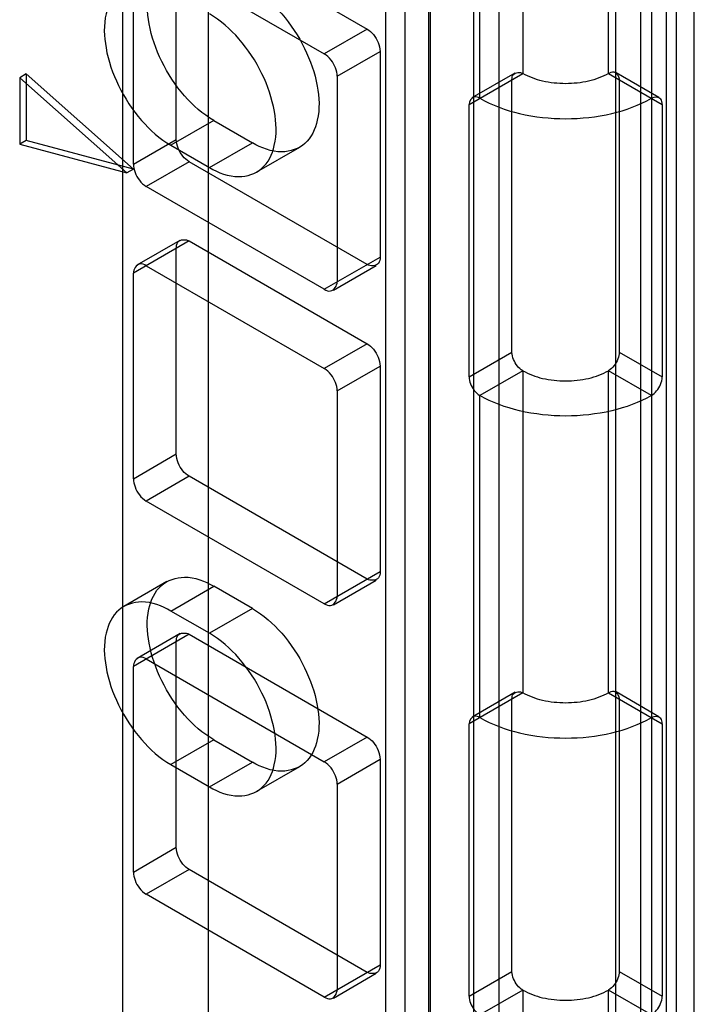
# Model space of a CAD drawing. Header units: millimetres. Extents: x 188 to 1028, y 131 to 1566.
# Tile 151 of 256: x 560 to 582, y 880 to 912. Entities that reach past the tile are written whole.
import ezdxf

# ---------------------------------------------------------------- set-up
doc = ezdxf.new("R2010")
doc.units = ezdxf.units.MM
doc.header["$LTSCALE"] = 110.325218
doc.layers.get('0').update_dxf_attribs({"linetype": 'CONTINUOUS'})

msp = doc.modelspace()

# ---------------------------------------------------------------- linework, layer by layer
at = {"color": 7, "linetype": 'CONTINUOUS'}
for p, q in [((580.636, 1550.662), (580.636, 569.226)), ((582.05, 591.271), (582.05, 1549.845)), ((579.465, 592.088), (579.465, 1549.029)), ((581.465, 592.088), (581.465, 1549.029)), ((575.616, 593.272), (575.616, 1546.947)), ((574.767, 1546.457), (574.767, 592.782)), ((572.504, 1545.967), (572.504, 593.272)), ((573.353, 592.782), (573.353, 1545.477)), ((580.283, 613.562), (580.283, 1504.938)), ((581.131, 613.072), (581.131, 1504.448)), ((573.283, 1445.303), (573.283, 575.973)), ((571.868, 1444.487), (571.868, 575.157)), ((566.038, 202.115), (566.038, 1077.406)), ((563.209, 200.482), (563.209, 1075.773)), ((576.394, 921.139), (576.394, 910.524)), ((579.222, 910.524), (579.222, 921.139)), ((574.979, 909.708), (574.979, 920.322)), ((565.398, 915.373), (571.267, 911.984)), ((564.974, 908.351), (564.974, 915.128)), ((563.984, 914.556), (569.853, 911.168)), ((563.56, 907.534), (563.56, 914.311)), ((571.267, 911.984), (569.853, 911.168)), ((570.277, 910.433), (571.692, 911.249)), ((571.692, 911.249), (571.692, 904.472)), ((560.024, 910.506), (559.812, 910.384)), ((559.812, 910.384), (559.812, 908.196)), ((563.348, 907.248), (559.812, 910.384)), ((560.024, 910.506), (560.024, 908.318)), ((560.024, 910.506), (563.56, 907.371)), ((570.277, 910.433), (570.277, 903.656)), ((574.626, 909.504), (576.394, 910.524)), ((574.729, 909.733), (576.144, 910.549)), ((576.04, 901.339), (576.04, 910.32)), ((579.222, 910.524), (580.99, 909.504)), ((580.886, 909.733), (579.472, 910.549)), ((579.576, 910.32), (579.576, 901.339)), ((574.626, 900.522), (574.626, 909.504)), ((580.99, 909.504), (580.99, 900.522)), ((566.211, 908.973), (564.797, 908.156)), ((566.211, 908.973), (567.484, 908.238)), ((563.56, 907.534), (564.974, 908.351)), ((560.024, 908.318), (559.812, 908.196)), ((559.812, 908.196), (563.348, 907.248)), ((563.56, 907.371), (560.024, 908.318)), ((564.797, 908.156), (566.07, 907.421)), ((566.07, 907.421), (567.484, 908.238)), ((569.034, 908.084), (567.62, 907.268)), ((563.56, 907.371), (563.348, 907.248)), ((565.398, 907.616), (563.984, 906.799)), ((571.267, 904.227), (565.398, 907.616)), ((569.853, 903.411), (563.984, 906.799)), ((565.398, 905.003), (563.56, 903.942)), ((563.684, 904.216), (565.098, 905.033)), ((565.398, 905.003), (571.267, 901.615)), ((564.974, 897.981), (564.974, 904.758)), ((569.853, 903.411), (571.692, 904.472)), ((563.984, 904.187), (569.853, 900.798)), ((570.153, 903.381), (571.567, 904.198)), ((563.56, 897.165), (563.56, 903.942)), ((571.267, 901.615), (569.853, 900.798)), ((574.626, 900.522), (576.04, 901.339)), ((579.576, 901.339), (580.99, 900.522)), ((570.277, 900.063), (571.692, 900.88)), ((571.692, 900.88), (571.692, 894.103)), ((576.394, 900.726), (574.979, 899.91)), ((576.394, 900.726), (576.394, 890.112)), ((579.222, 890.112), (579.222, 900.726)), ((580.636, 899.91), (579.222, 900.726)), ((570.277, 900.063), (570.277, 893.286)), ((574.979, 889.295), (574.979, 899.91)), ((563.56, 897.165), (564.974, 897.981)), ((565.398, 897.246), (563.984, 896.43)), ((571.267, 893.858), (565.398, 897.246)), ((569.853, 893.041), (563.984, 896.43)), ((569.853, 893.041), (571.692, 894.103)), ((564.661, 893.776), (563.247, 892.96)), ((570.153, 893.012), (571.567, 893.828)), ((564.797, 892.806), (566.211, 893.623)), ((567.484, 892.888), (566.211, 893.623)), ((566.07, 892.071), (564.797, 892.806)), ((567.484, 892.888), (566.07, 892.071)), ((565.398, 892.041), (563.56, 890.98)), ((563.684, 891.254), (565.098, 892.071)), ((564.974, 885.019), (564.974, 891.796)), ((565.398, 892.041), (571.267, 888.653)), ((563.984, 891.225), (569.853, 887.836)), ((563.56, 884.203), (563.56, 890.98)), ((576.394, 890.112), (574.626, 889.091)), ((574.729, 889.32), (576.144, 890.137)), ((576.04, 880.926), (576.04, 889.908)), ((579.222, 890.112), (580.99, 889.091)), ((580.886, 889.32), (579.472, 890.137)), ((579.576, 889.908), (579.576, 880.926)), ((574.626, 880.11), (574.626, 889.091)), ((580.99, 889.091), (580.99, 880.11)), ((566.211, 888.56), (564.797, 887.744)), ((566.211, 888.56), (567.484, 887.825)), ((571.267, 888.653), (569.853, 887.836)), ((570.277, 887.101), (571.692, 887.918)), ((571.692, 887.918), (571.692, 881.141)), ((564.797, 887.744), (566.07, 887.009)), ((566.07, 887.009), (567.484, 887.825)), ((569.034, 887.672), (567.62, 886.855)), ((570.277, 887.101), (570.277, 880.324)), ((563.56, 884.203), (564.974, 885.019)), ((565.398, 884.284), (563.984, 883.468)), ((571.267, 880.896), (565.398, 884.284)), ((569.853, 880.079), (563.984, 883.468)), ((569.853, 880.079), (571.692, 881.141)), ((570.153, 880.05), (571.567, 880.866)), ((574.626, 880.11), (576.04, 880.926)), ((579.576, 880.926), (580.99, 880.11)), ((576.394, 880.314), (574.979, 879.497)), ((576.394, 880.314), (576.394, 869.699)), ((579.222, 869.699), (579.222, 880.314)), ((580.636, 879.497), (579.222, 880.314))]:
    msp.add_line(p, q, dxfattribs=at)
for points, knots in [([(566.211, 908.973), (565.847, 909.183), (565.179, 909.777), (564.452, 910.882), (564.031, 912.092), (563.973, 913.21), (564.382, 914.134), (565.322, 914.447), (565.918, 914.204), (566.211, 914.035)], [0, 0, 0, 0, 0.162891, 0.338515, 0.507396, 0.652855, 0.765204, 0.869082, 1, 1, 1, 1]), ([(564.797, 913.219), (564.506, 913.387), (563.914, 913.628), (562.98, 913.327), (562.561, 912.413), (562.612, 911.297), (563.029, 910.081), (563.758, 908.968), (564.43, 908.368), (564.797, 908.156)], [0, 0, 0, 0, 0.13023, 0.233174, 0.344878, 0.48974, 0.658607, 0.83605, 1, 1, 1, 1]), ([(567.484, 913.3), (567.849, 913.09), (568.516, 912.496), (569.243, 911.391), (569.665, 910.181), (569.723, 909.063), (569.313, 908.139), (568.373, 907.826), (567.777, 908.069), (567.484, 908.238)], [0, 0, 0, 0, 0.162891, 0.338515, 0.507396, 0.652855, 0.765204, 0.869082, 1, 1, 1, 1]), ([(566.07, 907.421), (566.361, 907.253), (566.953, 907.012), (567.887, 907.314), (568.306, 908.228), (568.255, 909.343), (567.838, 910.559), (567.109, 911.672), (566.437, 912.272), (566.07, 912.484)], [0, 0, 0, 0, 0.13023, 0.233174, 0.344878, 0.48974, 0.658607, 0.83605, 1, 1, 1, 1]), ([(571.267, 911.984), (571.347, 911.938), (571.491, 911.804), (571.641, 911.55), (571.692, 911.35), (571.692, 911.249)], [0, 0, 0, 0, 0.314239, 0.6563, 1, 1, 1, 1]), ([(570.277, 910.433), (570.277, 910.525), (570.233, 910.717), (570.089, 910.974), (569.94, 911.117), (569.853, 911.168)], [0, 0, 0, 0, 0.31424, 0.656302, 1, 1, 1, 1]), ([(576.04, 910.32), (576.04, 910.38), (576.061, 910.568), (576.304, 910.576), (576.394, 910.524)], [0, 0, 0, 0, 0.365858, 1, 1, 1, 1]), ([(579.222, 910.524), (579.02, 910.407), (578.552, 910.239), (577.808, 910.159), (577.063, 910.239), (576.596, 910.407), (576.394, 910.524)], [0, 0, 0, 0, 0.239284, 0.499999, 0.760715, 1, 1, 1, 1]), ([(579.222, 910.524), (579.274, 910.554), (579.447, 910.63), (579.576, 910.424), (579.576, 910.32)], [0, 0, 0, 0, 0.365855, 1, 1, 1, 1]), ([(574.979, 909.708), (574.928, 909.738), (574.755, 909.814), (574.626, 909.607), (574.626, 909.504)], [0, 0, 0, 0, 0.365856, 1, 1, 1, 1]), ([(574.979, 909.708), (575.384, 909.474), (576.319, 909.137), (577.808, 908.977), (579.297, 909.137), (580.231, 909.474), (580.636, 909.708)], [0, 0, 0, 0, 0.239285, 0.500001, 0.760716, 1, 1, 1, 1]), ([(580.99, 909.504), (580.99, 909.563), (580.969, 909.752), (580.726, 909.76), (580.636, 909.708)], [0, 0, 0, 0, 0.36586, 1, 1, 1, 1]), ([(565.398, 907.616), (565.319, 907.662), (565.175, 907.796), (565.024, 908.05), (564.974, 908.25), (564.974, 908.351)], [0, 0, 0, 0, 0.314239, 0.6563, 1, 1, 1, 1]), ([(563.56, 907.534), (563.56, 907.442), (563.604, 907.25), (563.749, 906.993), (563.897, 906.85), (563.984, 906.799)], [0, 0, 0, 0, 0.31424, 0.656302, 1, 1, 1, 1]), ([(564.974, 904.758), (564.974, 904.83), (564.999, 905.056), (565.291, 905.065), (565.398, 905.003)], [0, 0, 0, 0, 0.366159, 1, 1, 1, 1]), ([(571.692, 904.472), (571.692, 904.401), (571.667, 904.175), (571.375, 904.165), (571.267, 904.227)], [0, 0, 0, 0, 0.366159, 1, 1, 1, 1]), ([(563.984, 904.187), (563.922, 904.222), (563.714, 904.314), (563.56, 904.066), (563.56, 903.942)], [0, 0, 0, 0, 0.366154, 1, 1, 1, 1]), ([(569.853, 903.411), (569.915, 903.375), (570.123, 903.284), (570.277, 903.532), (570.277, 903.656)], [0, 0, 0, 0, 0.366154, 1, 1, 1, 1]), ([(571.267, 901.615), (571.347, 901.569), (571.491, 901.434), (571.641, 901.181), (571.692, 900.98), (571.692, 900.88)], [0, 0, 0, 0, 0.314239, 0.6563, 1, 1, 1, 1]), ([(576.394, 900.726), (576.327, 900.765), (576.207, 900.877), (576.082, 901.088), (576.04, 901.255), (576.04, 901.339)], [0, 0, 0, 0, 0.313862, 0.656582, 1, 1, 1, 1]), ([(579.576, 901.339), (579.576, 901.262), (579.539, 901.102), (579.418, 900.888), (579.295, 900.768), (579.222, 900.726)], [0, 0, 0, 0, 0.313866, 0.656585, 1, 1, 1, 1]), ([(570.277, 900.063), (570.277, 900.155), (570.233, 900.347), (570.089, 900.604), (569.94, 900.748), (569.853, 900.798)], [0, 0, 0, 0, 0.31424, 0.656302, 1, 1, 1, 1]), ([(576.394, 900.726), (576.596, 900.609), (577.063, 900.441), (577.808, 900.361), (578.552, 900.441), (579.02, 900.609), (579.222, 900.726)], [0, 0, 0, 0, 0.239285, 0.500001, 0.760716, 1, 1, 1, 1]), ([(574.626, 900.522), (574.626, 900.446), (574.663, 900.286), (574.783, 900.072), (574.907, 899.952), (574.979, 899.91)], [0, 0, 0, 0, 0.313865, 0.656585, 1, 1, 1, 1]), ([(580.636, 899.91), (580.703, 899.948), (580.823, 900.06), (580.948, 900.271), (580.99, 900.438), (580.99, 900.522)], [0, 0, 0, 0, 0.313862, 0.656581, 1, 1, 1, 1]), ([(580.636, 899.91), (580.231, 899.676), (579.297, 899.339), (577.808, 899.178), (576.319, 899.339), (575.384, 899.676), (574.979, 899.91)], [0, 0, 0, 0, 0.239284, 0.499999, 0.760715, 1, 1, 1, 1]), ([(565.398, 897.246), (565.319, 897.292), (565.175, 897.427), (565.024, 897.68), (564.974, 897.881), (564.974, 897.981)], [0, 0, 0, 0, 0.314239, 0.6563, 1, 1, 1, 1]), ([(563.56, 897.165), (563.56, 897.073), (563.604, 896.881), (563.749, 896.624), (563.897, 896.48), (563.984, 896.43)], [0, 0, 0, 0, 0.31424, 0.656302, 1, 1, 1, 1]), ([(571.692, 894.103), (571.692, 894.031), (571.667, 893.805), (571.375, 893.796), (571.267, 893.858)], [0, 0, 0, 0, 0.366159, 1, 1, 1, 1]), ([(566.211, 888.56), (565.847, 888.771), (565.179, 889.365), (564.452, 890.469), (564.031, 891.68), (563.973, 892.798), (564.382, 893.722), (565.322, 894.035), (565.918, 893.792), (566.211, 893.623)], [0, 0, 0, 0, 0.162891, 0.338515, 0.507396, 0.652855, 0.765204, 0.869082, 1, 1, 1, 1]), ([(564.797, 892.806), (564.506, 892.974), (563.914, 893.215), (562.98, 892.914), (562.561, 892), (562.612, 890.884), (563.029, 889.669), (563.758, 888.556), (564.43, 887.956), (564.797, 887.744)], [0, 0, 0, 0, 0.13023, 0.233174, 0.344878, 0.48974, 0.658607, 0.83605, 1, 1, 1, 1]), ([(569.853, 893.041), (569.915, 893.006), (570.123, 892.914), (570.277, 893.162), (570.277, 893.286)], [0, 0, 0, 0, 0.366154, 1, 1, 1, 1]), ([(567.484, 892.888), (567.849, 892.677), (568.516, 892.083), (569.243, 890.979), (569.665, 889.768), (569.723, 888.65), (569.313, 887.726), (568.373, 887.413), (567.777, 887.656), (567.484, 887.825)], [0, 0, 0, 0, 0.162891, 0.338515, 0.507396, 0.652855, 0.765204, 0.869082, 1, 1, 1, 1]), ([(564.974, 891.796), (564.974, 891.868), (564.999, 892.094), (565.291, 892.103), (565.398, 892.041)], [0, 0, 0, 0, 0.366159, 1, 1, 1, 1]), ([(566.07, 887.009), (566.361, 886.841), (566.953, 886.6), (567.887, 886.901), (568.306, 887.815), (568.255, 888.931), (567.838, 890.146), (567.109, 891.259), (566.437, 891.859), (566.07, 892.071)], [0, 0, 0, 0, 0.13023, 0.233174, 0.344878, 0.48974, 0.658607, 0.83605, 1, 1, 1, 1]), ([(563.984, 891.225), (563.922, 891.26), (563.714, 891.352), (563.56, 891.104), (563.56, 890.98)], [0, 0, 0, 0, 0.366154, 1, 1, 1, 1]), ([(579.222, 890.112), (579.274, 890.142), (579.447, 890.218), (579.576, 890.011), (579.576, 889.908)], [0, 0, 0, 0, 0.365855, 1, 1, 1, 1]), ([(576.04, 889.908), (576.04, 889.967), (576.061, 890.155), (576.304, 890.163), (576.394, 890.112)], [0, 0, 0, 0, 0.365858, 1, 1, 1, 1]), ([(579.222, 890.112), (579.02, 889.995), (578.552, 889.826), (577.808, 889.746), (577.063, 889.826), (576.596, 889.995), (576.394, 890.112)], [0, 0, 0, 0, 0.239284, 0.499999, 0.760715, 1, 1, 1, 1]), ([(574.979, 889.295), (574.928, 889.325), (574.755, 889.401), (574.626, 889.195), (574.626, 889.091)], [0, 0, 0, 0, 0.365856, 1, 1, 1, 1]), ([(574.979, 889.295), (575.384, 889.061), (576.319, 888.724), (577.808, 888.564), (579.297, 888.724), (580.231, 889.061), (580.636, 889.295)], [0, 0, 0, 0, 0.239285, 0.500001, 0.760716, 1, 1, 1, 1]), ([(580.99, 889.091), (580.99, 889.151), (580.969, 889.339), (580.726, 889.347), (580.636, 889.295)], [0, 0, 0, 0, 0.36586, 1, 1, 1, 1]), ([(571.267, 888.653), (571.347, 888.607), (571.491, 888.472), (571.641, 888.219), (571.692, 888.018), (571.692, 887.918)], [0, 0, 0, 0, 0.314239, 0.6563, 1, 1, 1, 1]), ([(570.277, 887.101), (570.277, 887.193), (570.233, 887.385), (570.089, 887.642), (569.94, 887.786), (569.853, 887.836)], [0, 0, 0, 0, 0.31424, 0.656302, 1, 1, 1, 1]), ([(565.398, 884.284), (565.319, 884.33), (565.175, 884.465), (565.024, 884.718), (564.974, 884.919), (564.974, 885.019)], [0, 0, 0, 0, 0.314239, 0.6563, 1, 1, 1, 1]), ([(563.56, 884.203), (563.56, 884.111), (563.604, 883.919), (563.749, 883.662), (563.897, 883.518), (563.984, 883.468)], [0, 0, 0, 0, 0.31424, 0.656302, 1, 1, 1, 1]), ([(571.692, 881.141), (571.692, 881.069), (571.667, 880.843), (571.375, 880.834), (571.267, 880.896)], [0, 0, 0, 0, 0.366159, 1, 1, 1, 1]), ([(576.394, 880.314), (576.327, 880.352), (576.207, 880.464), (576.082, 880.675), (576.04, 880.842), (576.04, 880.926)], [0, 0, 0, 0, 0.313862, 0.656582, 1, 1, 1, 1]), ([(579.576, 880.926), (579.576, 880.85), (579.539, 880.69), (579.418, 880.476), (579.295, 880.356), (579.222, 880.314)], [0, 0, 0, 0, 0.313866, 0.656585, 1, 1, 1, 1]), ([(569.853, 880.079), (569.915, 880.044), (570.123, 879.952), (570.277, 880.2), (570.277, 880.324)], [0, 0, 0, 0, 0.366154, 1, 1, 1, 1]), ([(574.626, 880.11), (574.626, 880.033), (574.663, 879.873), (574.783, 879.659), (574.907, 879.539), (574.979, 879.497)], [0, 0, 0, 0, 0.313865, 0.656585, 1, 1, 1, 1]), ([(576.394, 880.314), (576.596, 880.197), (577.063, 880.028), (577.808, 879.948), (578.552, 880.028), (579.02, 880.197), (579.222, 880.314)], [0, 0, 0, 0, 0.239285, 0.500001, 0.760716, 1, 1, 1, 1]), ([(580.636, 879.497), (580.703, 879.536), (580.823, 879.648), (580.948, 879.859), (580.99, 880.026), (580.99, 880.11)], [0, 0, 0, 0, 0.313862, 0.656581, 1, 1, 1, 1])]:
    msp.add_open_spline(points, degree=3, knots=knots, dxfattribs=at)

doc.saveas('drawing.dxf')
